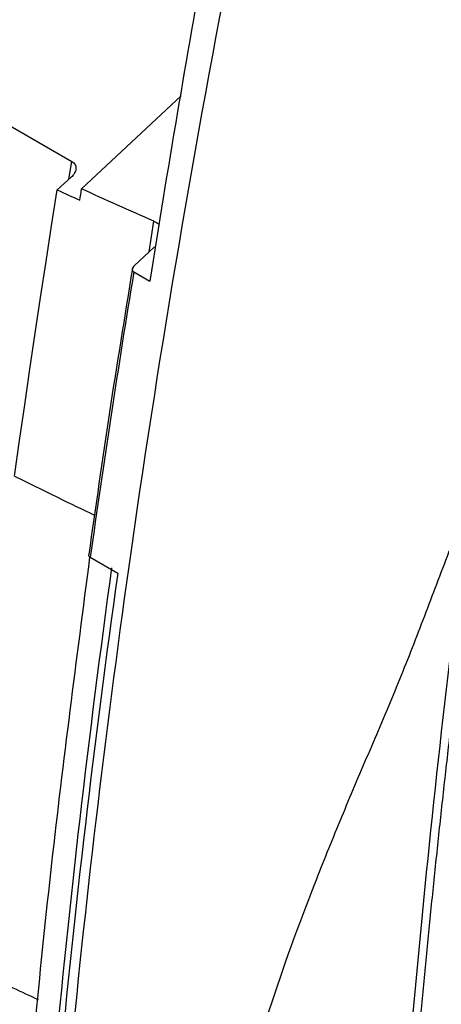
# Model space of a CAD drawing. Header units: millimetres. Extents: x 82 to 1002, y -172 to 1064.
# Tile 153 of 159: x 858 to 876, y 864 to 907. Entities that reach past the tile are written whole.
import ezdxf

# ---------------------------------------------------------------- set-up
doc = ezdxf.new("R2010")
doc.units = ezdxf.units.MM

msp = doc.modelspace()

# ---------------------------------------------------------------- linework, layer by layer
at = {"color": 7, "linetype": 'Continuous', "lineweight": 25}
for p, q in [((839.88, 912.22), (860.049, 900.577)), ((864.858, 903.464), (860.478, 899.369)), ((860.017, 899.877), (859.412, 899.328)), ((862.784, 895.993), (863.678, 896.828)), ((862.772, 895.719), (863.479, 895.31)), ((860.86, 883.188), (862.065, 882.492))]:
    msp.add_line(p, q, dxfattribs=at)
at = {"color": 8, "linetype": 'Continuous', "lineweight": 25}
for p, q in [((859.923, 899.792), (860.049, 900.577)), ((863.442, 896.607), (863.652, 897.957))]:
    msp.add_line(p, q, dxfattribs=at)
at = {"color": 7, "linetype": 'Continuous', "lineweight": 25, "flags": 128}
msp.add_lwpolyline([(857.535, 886.747), (857.754, 888.314), (857.978, 889.882), (858.206, 891.453), (858.438, 893.025), (858.675, 894.598), (858.916, 896.173), (859.162, 897.75), (859.412, 899.328)], dxfattribs=at)
at = {"color": 7, "linetype": 'Continuous', "lineweight": 25}
for points, knots in [([(882.024, 911.455), (881.948, 911.032), (881.795, 910.188), (881.569, 908.921), (881.346, 907.656), (881.126, 906.392), (880.909, 905.129), (880.695, 903.867), (880.485, 902.606), (880.277, 901.346), (880.072, 900.087), (879.871, 898.83), (879.672, 897.573), (879.476, 896.318), (879.284, 895.063), (879.095, 893.81), (878.908, 892.558), (878.725, 891.307), (878.545, 890.057), (878.367, 888.809), (878.193, 887.562), (878.022, 886.315), (877.854, 885.07), (877.689, 883.827), (877.527, 882.584), (877.368, 881.343), (877.212, 880.103), (877.06, 878.864), (876.91, 877.627), (876.763, 876.391), (876.62, 875.156), (876.479, 873.922), (876.341, 872.69), (876.207, 871.459), (876.075, 870.229), (875.947, 869.001), (875.822, 867.774), (875.699, 866.548), (875.58, 865.324), (875.464, 864.101), (875.351, 862.879), (875.241, 861.659), (875.134, 860.441), (875.03, 859.223), (874.929, 858.007), (874.831, 856.793), (874.736, 855.58), (874.644, 854.368), (874.556, 853.158), (874.47, 851.95), (874.387, 850.742), (874.308, 849.537), (874.231, 848.333), (874.158, 847.13), (874.111, 846.329), (874.088, 845.929)], [0, 0, 0, 0, 0.018935, 0.037868, 0.056798, 0.075725, 0.09465, 0.113572, 0.132491, 0.151408, 0.170323, 0.189235, 0.208144, 0.22705, 0.245954, 0.264856, 0.283755, 0.302651, 0.321545, 0.340436, 0.359324, 0.37821, 0.397094, 0.415975, 0.434853, 0.453728, 0.472601, 0.491472, 0.51034, 0.529205, 0.548068, 0.566928, 0.585785, 0.60464, 0.623493, 0.642343, 0.66119, 0.680035, 0.698877, 0.717716, 0.736553, 0.755387, 0.774219, 0.793048, 0.811875, 0.830699, 0.849521, 0.86834, 0.887156, 0.90597, 0.924781, 0.94359, 0.962396, 0.981199, 1, 1, 1, 1]), ([(860.049, 900.577), (860.081, 900.559), (860.108, 900.538), (860.155, 900.491), (860.175, 900.464), (860.219, 900.38), (860.231, 900.316), (860.22, 900.186), (860.198, 900.12), (860.126, 899.992), (860.077, 899.932), (860.017, 899.877)], [0, 0, 0, 0, 0.125, 0.125, 0.25, 0.25, 0.5, 0.5, 0.75, 0.75, 1, 1, 1, 1]), ([(863.652, 897.957), (863.119, 898.188), (862.587, 898.42), (861.529, 898.89), (861.002, 899.128), (860.478, 899.369)], [0, 0, 0, 0, 0.5, 0.5, 1, 1, 1, 1]), ([(863.652, 897.957), (863.729, 897.918), (863.833, 897.866), (863.881, 897.78), (863.893, 897.758)], [0, 0, 0, 0, 0.745728, 1, 1, 1, 1]), ([(862.712, 895.864), (862.368, 893.76), (861.681, 889.555), (861.09, 885.385), (860.794, 883.302)], [0, 0, 0, 0, 0.500625, 1, 1, 1, 1]), ([(862.784, 895.993), (862.737, 895.949), (862.707, 895.898), (862.699, 895.796), (862.722, 895.748), (862.772, 895.719)], [0, 0, 0, 0, 0.5, 0.5, 1, 1, 1, 1]), ([(857.535, 886.747), (858.17, 886.431), (859.331, 885.856), (860.512, 885.293), (861.047, 885.038)], [0, 0, 0, 0, 0.5471614, 1, 1, 1, 1]), ([(865.336, 841.759), (865.324, 842.627), (865.349, 843.501), (865.444, 845.259), (865.513, 846.142), (865.746, 848.797), (865.945, 850.576), (866.47, 854.162), (866.798, 855.968), (867.422, 858.704), (867.653, 859.621), (868.16, 861.464), (868.437, 862.391), (869.327, 865.162), (870.001, 867.004), (871.081, 869.765), (871.453, 870.685), (872.214, 872.526), (872.604, 873.447), (873.393, 875.29), (873.788, 876.213), (874.364, 877.6), (874.552, 878.062), (874.922, 878.989), (875.103, 879.453), (875.638, 880.846), (875.986, 881.777), (876.523, 883.172), (876.704, 883.638), (877.079, 884.568), (877.272, 885.033), (877.48, 885.497)], [0, 0, 0, 0, 0.0625, 0.0625, 0.125, 0.125, 0.25, 0.25, 0.375, 0.375, 0.4375, 0.4375, 0.5, 0.5, 0.625, 0.625, 0.6875, 0.6875, 0.75, 0.75, 0.8125, 0.8125, 0.84375, 0.84375, 0.875, 0.875, 0.9375, 0.9375, 0.96875, 0.96875, 1, 1, 1, 1]), ([(877.48, 885.497), (876.617, 878.823), (875.875, 872.203), (874.638, 859.067), (874.144, 852.559), (873.775, 846.109)], [0, 0, 0, 0, 0.5, 0.5, 1, 1, 1, 1]), ([(860.86, 883.188), (860.842, 883.2), (860.807, 883.225), (860.785, 883.267), (860.79, 883.293), (860.792, 883.303)], [0, 0, 0, 0, 0.377036, 0.754001, 1, 1, 1, 1]), ([(860.831, 883.184), (860.246, 878.693), (859.067, 869.651), (857.807, 856.27), (856.915, 843.005), (856.446, 829.955), (856.355, 817.109), (856.639, 808.753), (856.781, 804.574)], [0, 0, 0, 0, 0.164852, 0.331882, 0.498911, 0.665941, 0.83297, 1, 1, 1, 1]), ([(858.394, 838.768), (858.726, 845.941), (859.24, 853.208), (860.633, 867.892), (861.51, 875.309), (862.564, 882.78)], [0, 0, 0, 0, 0.5, 0.5, 1, 1, 1, 1]), ([(858.583, 863.741), (858.214, 863.913), (857.376, 864.304), (856.549, 864.704), (856.086, 864.928)], [0, 0, 0, 0, 0.4394421, 1, 1, 1, 1])]:
    msp.add_open_spline(points, degree=3, knots=knots, dxfattribs=at)
for points in [[(865.972, 910.047), (865.071, 905.109), (864.24, 900.197), (863.479, 895.31)], [(862.564, 882.78), (863.809, 891.601), (865.302, 900.498), (867.032, 909.435)], [(859.412, 899.328), (859.74, 899.175), (860.069, 899.022), (860.399, 898.871)], [(860.399, 898.871), (860.425, 899.037), (860.451, 899.203), (860.478, 899.369)], [(862.772, 895.719), (862.079, 891.523), (861.442, 887.345), (860.86, 883.188)], [(861.797, 882.724), (859.755, 867.96), (858.416, 853.46), (857.788, 839.328)], [(862.065, 882.492), (861.028, 875.088), (859.309, 860.438), (858.297, 846.102), (857.969, 839.013)]]:
    msp.add_open_spline(points, degree=3, dxfattribs=at)

doc.saveas('drawing.dxf')
